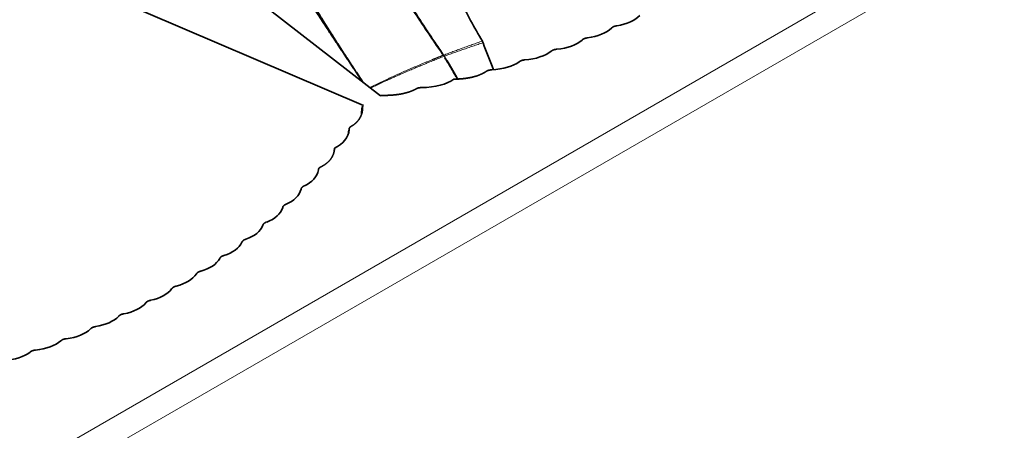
# Model space of a CAD drawing. Header units: millimetres. Extents: x 7 to 415, y 7 to 290.
# Tile 65 of 86: x 325.59 to 336.68, y 79.25 to 83.88. Entities that reach past the tile are written whole.
import ezdxf

# ---------------------------------------------------------------- set-up
doc = ezdxf.new("R2010")
doc.units = ezdxf.units.MM
doc.layers.add('Sichtbar (ISO)', color=7, linetype='Continuous', lineweight=35)
doc.layers.add('Sichtbar schmal (ISO)', color=7, linetype='Continuous', lineweight=18)

msp = doc.modelspace()

# ---------------------------------------------------------------- linework, layer by layer
at = {"layer": 'Sichtbar (ISO)'}
for p, q in [((324.198, 87.264), (329.654, 83.021)), ((322.114, 86.061), (329.463, 82.911)), ((329.664, 83.027), (329.654, 83.021)), ((329.452, 82.905), (329.463, 82.911)), ((329.452, 82.905), (329.452, 82.901))]:
    msp.add_line(p, q, dxfattribs=at)
for centre, major_axis, ratio, start_param, end_param in [((332.057, 84.112), (0.568, -0.088), 0.527737, 5.264152, 5.937575), ((331.74, 83.976), (0.575, -0.088), 0.516855, 5.229036, 5.905404), ((336.58, 81.222), (-5.688, 4.264), 0.413876, 0.551515, 0.621946), ((331.409, 83.847), (0.581, -0.088), 0.50607, 5.194847, 5.875031), ((331.064, 83.726), (-0.587, 0.088), 0.495429, 2.019981, 2.704752), ((330.706, 83.613), (-0.594, 0.089), 0.484983, 1.987526, 2.677644), ((329.952, 83.407), (-0.602, 0.088), 0.464499, 1.915942, 2.703915), ((328.794, 82.738), (-0.5, 0.14), 0.638448, 2.489402, 3.277374), ((328.437, 82.303), (-0.516, 0.127), 0.619206, 2.484617, 3.174735), ((328.241, 82.096), (-0.521, 0.119), 0.610703, 2.439828, 3.124599), ((328.032, 81.897), (-0.527, 0.113), 0.601505, 2.39625, 3.076434), ((327.809, 81.706), (-0.533, 0.107), 0.591767, 2.353834, 3.030203), ((327.572, 81.523), (-0.539, 0.102), 0.581607, 2.312566, 2.985989), ((327.322, 81.347), (-0.544, 0.098), 0.571129, 2.272418, 2.943836), ((327.059, 81.18), (-0.55, 0.094), 0.560427, 2.233355, 2.903752), ((326.782, 81.02), (0.556, -0.092), 0.549578, 5.337259, 6.007655), ((326.492, 80.868), (0.562, -0.09), 0.538663, 5.300217, 5.971635), ((326.188, 80.724), (0.568, -0.088), 0.527737, 5.264152, 5.937575), ((325.871, 80.587), (0.575, -0.088), 0.516855, 5.229036, 5.905404), ((325.54, 80.459), (0.581, -0.088), 0.50607, 5.194847, 5.875031), ((325.195, 80.338), (-0.587, 0.088), 0.495429, 2.019981, 2.704752)]:
    msp.add_ellipse(centre, major_axis=major_axis, ratio=ratio, start_param=start_param, end_param=end_param, dxfattribs=at)
for points, degree in [([(329.722, 84.458), (330.014, 83.984), (330.351, 83.496)], 2), ([(329.74, 84.464), (330.021, 83.976), (330.366, 83.48)], 2), ([(328.854, 84.086), (329.147, 83.634), (329.456, 83.175)], 2), ([(328.87, 84.094), (329.152, 83.632), (329.463, 83.169)], 2), ([(330.38, 83.451), (330.45, 83.331), (330.523, 83.21)], 2), ([(330.404, 83.418), (330.464, 83.314), (330.528, 83.21)], 2), ([(330.843, 83.295), (330.795, 83.263), (330.735, 83.239), (330.664, 83.221), (330.581, 83.21), (330.48, 83.209)], 5), ([(330.053, 83.098), (330, 83.069), (329.935, 83.048), (329.86, 83.033), (329.772, 83.024), (329.664, 83.027)], 5), ([(329.329, 82.68), (329.379, 82.71), (329.416, 82.748), (329.443, 82.792), (329.457, 82.843), (329.452, 82.905)], 5), ([(329.445, 82.875), (329.442, 82.854), (329.44, 82.831), (329.44, 82.808)], 3), ([(329.452, 82.901), (329.45, 82.896), (329.449, 82.891), (329.447, 82.886), (329.446, 82.881), (329.445, 82.875)], 5), ([(329.452, 82.901), (329.452, 82.897), (329.453, 82.894), (329.453, 82.89), (329.453, 82.886), (329.453, 82.882)], 5), ([(329.294, 82.599), (329.295, 82.611), (329.297, 82.624), (329.3, 82.636)], 3), ([(329.3, 82.628), (329.298, 82.623), (329.297, 82.617), (329.296, 82.612), (329.295, 82.607), (329.294, 82.601)], 5), ([(328.989, 82.224), (329.043, 82.252), (329.085, 82.286), (329.116, 82.327), (329.135, 82.375), (329.137, 82.433)], 5), ([(329.135, 82.414), (329.134, 82.407), (329.133, 82.399), (329.132, 82.391)], 3)]:
    msp.add_open_spline(points, degree=degree, dxfattribs=at)
for points, knots in [([(330.802, 83.638), (330.757, 83.714), (330.713, 83.792), (330.627, 83.949), (330.585, 84.029), (330.546, 84.11)], [0, 0, 0, 0, 0.02708604, 0.02708604, 0.05422198, 0.05422198, 0.05422198, 0.05422198]), ([(330.811, 83.62), (330.81, 83.623), (330.808, 83.626), (330.806, 83.632), (330.804, 83.635), (330.802, 83.638)], [0, 0, 0, 0, 0.000987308, 0.000987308, 0.001974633, 0.001974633, 0.001974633, 0.001974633])]:
    msp.add_open_spline(points, degree=3, knots=knots, dxfattribs=at)
for points, weights in [([(332.316, 83.81), (332.299, 83.808), (332.286, 83.805), (332.275, 83.8), (332.265, 83.793), (332.257, 83.785)], [1, 1.03648379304, 1.05472568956, 1.05472568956, 1.03648379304, 1]), ([(331.984, 83.674), (331.968, 83.672), (331.954, 83.669), (331.943, 83.665), (331.933, 83.658), (331.925, 83.65)], [1, 1.03570165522, 1.05355248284, 1.05355248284, 1.03570165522, 1]), ([(331.639, 83.546), (331.623, 83.545), (331.609, 83.542), (331.597, 83.537), (331.587, 83.532), (331.578, 83.524)], [1, 1.0348407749, 1.05226116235, 1.05226116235, 1.0348407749, 1]), ([(331.28, 83.426), (331.263, 83.425), (331.25, 83.422), (331.238, 83.418), (331.227, 83.413), (331.218, 83.405)], [1, 1.03390913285, 1.05086369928, 1.05086369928, 1.03390913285, 1]), ([(330.907, 83.314), (330.89, 83.313), (330.876, 83.311), (330.864, 83.307), (330.853, 83.302), (330.843, 83.295)], [1, 1.03391725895, 1.05087588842, 1.05087588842, 1.03391725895, 1]), ([(330.118, 83.114), (330.102, 83.114), (330.088, 83.113), (330.075, 83.11), (330.064, 83.105), (330.053, 83.098)], [1, 1.03162869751, 1.04744304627, 1.04744304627, 1.03162869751, 1]), ([(329.301, 82.643), (329.301, 82.652), (329.304, 82.66), (329.309, 82.667), (329.317, 82.674), (329.329, 82.68)], [1, 1.03162869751, 1.04744304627, 1.04744304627, 1.03162869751, 1]), ([(328.955, 82.187), (328.956, 82.197), (328.96, 82.205), (328.967, 82.212), (328.976, 82.218), (328.989, 82.224)], [1, 1.03391725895, 1.05087588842, 1.05087588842, 1.03391725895, 1]), ([(328.761, 81.972), (328.763, 81.981), (328.767, 81.989), (328.774, 81.996), (328.784, 82.002), (328.797, 82.008)], [1, 1.03390913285, 1.05086369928, 1.05086369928, 1.03390913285, 1]), ([(328.553, 81.764), (328.556, 81.774), (328.561, 81.782), (328.568, 81.789), (328.578, 81.794), (328.592, 81.8)], [1, 1.0348407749, 1.05226116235, 1.05226116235, 1.0348407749, 1]), ([(328.331, 81.565), (328.334, 81.575), (328.34, 81.582), (328.348, 81.589), (328.359, 81.595), (328.373, 81.6)], [1, 1.03570165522, 1.05355248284, 1.05355248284, 1.03570165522, 1]), ([(328.095, 81.374), (328.099, 81.383), (328.105, 81.391), (328.114, 81.397), (328.125, 81.403), (328.14, 81.407)], [1, 1.03648379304, 1.05472568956, 1.05472568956, 1.03648379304, 1]), ([(327.845, 81.191), (327.85, 81.2), (327.857, 81.208), (327.866, 81.214), (327.877, 81.219), (327.892, 81.223)], [1, 1.03717955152, 1.05576932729, 1.05576932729, 1.03717955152, 1]), ([(327.582, 81.016), (327.587, 81.025), (327.594, 81.032), (327.604, 81.038), (327.616, 81.043), (327.631, 81.047)], [1, 1.03777993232, 1.05666989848, 1.05666989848, 1.03777993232, 1]), ([(327.324, 80.867), (327.319, 80.864), (327.315, 80.861), (327.311, 80.858), (327.307, 80.853), (327.304, 80.849)], [1.0478440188, 1.04782292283, 1.04302797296, 1.0334591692, 1.01911651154, 1]), ([(327.324, 80.867), (327.329, 80.87), (327.334, 80.873), (327.341, 80.875), (327.348, 80.877), (327.356, 80.879)], [1.0478440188, 1.04782292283, 1.04302797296, 1.0334591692, 1.01911651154, 1]), ([(327.067, 80.719), (327.051, 80.715), (327.038, 80.711), (327.028, 80.706), (327.019, 80.699), (327.013, 80.69)], [1, 1.03777993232, 1.05666989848, 1.05666989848, 1.03777993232, 1]), ([(326.764, 80.566), (326.747, 80.564), (326.734, 80.56), (326.724, 80.555), (326.715, 80.548), (326.707, 80.539)], [1, 1.03717955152, 1.05576932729, 1.05576932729, 1.03717955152, 1]), ([(326.447, 80.422), (326.43, 80.42), (326.417, 80.416), (326.406, 80.411), (326.396, 80.405), (326.388, 80.396)], [1, 1.03648379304, 1.05472568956, 1.05472568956, 1.03648379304, 1]), ([(326.115, 80.286), (326.099, 80.284), (326.085, 80.281), (326.074, 80.276), (326.064, 80.27), (326.056, 80.262)], [1, 1.03570165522, 1.05355248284, 1.05355248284, 1.03570165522, 1]), ([(325.77, 80.158), (325.754, 80.156), (325.74, 80.153), (325.728, 80.149), (325.718, 80.143), (325.709, 80.135)], [1, 1.0348407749, 1.05226116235, 1.05226116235, 1.0348407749, 1])]:
    msp.add_rational_spline(points, weights, degree=5, dxfattribs=at)
at = {"layer": 'Sichtbar schmal (ISO)'}
for p, q in [((401.685, 122.728), (295.902, 61.654)), ((296.043, 61.409), (401.826, 122.483)), ((330.363, 83.479), (330.351, 83.496)), ((330.367, 83.48), (330.366, 83.48)), ((330.38, 83.451), (330.371, 83.467))]:
    msp.add_line(p, q, dxfattribs=at)
msp.add_ellipse((332.489, 82.016), major_axis=(4.939, 1.115), ratio=0.398717, start_param=2.072307, end_param=2.119476, dxfattribs=at)
for points in [[(330.366, 83.48), (330.578, 83.561), (330.802, 83.638)], [(330.374, 83.468), (330.586, 83.545), (330.811, 83.62)], [(329.541, 83.109), (329.925, 83.293), (330.371, 83.467)], [(329.725, 83.206), (329.967, 83.32), (330.233, 83.427)], [(330.233, 83.427), (330.297, 83.453), (330.363, 83.479)], [(330.371, 83.467), (330.372, 83.468), (330.374, 83.468)], [(330.374, 83.468), (330.389, 83.443), (330.404, 83.418)]]:
    msp.add_open_spline(points, degree=2, dxfattribs=at)
for points, weights in [([(330.363, 83.479), (330.365, 83.479), (330.366, 83.48)], [1, 1.01461947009, 1]), ([(330.363, 83.479), (330.367, 83.473), (330.371, 83.467)], [1, 1.00160858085, 1]), ([(330.367, 83.48), (330.371, 83.474), (330.374, 83.468)], [1.00009273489, 1.00163094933, 1])]:
    msp.add_rational_spline(points, weights, degree=2, dxfattribs=at)

doc.saveas('drawing.dxf')
